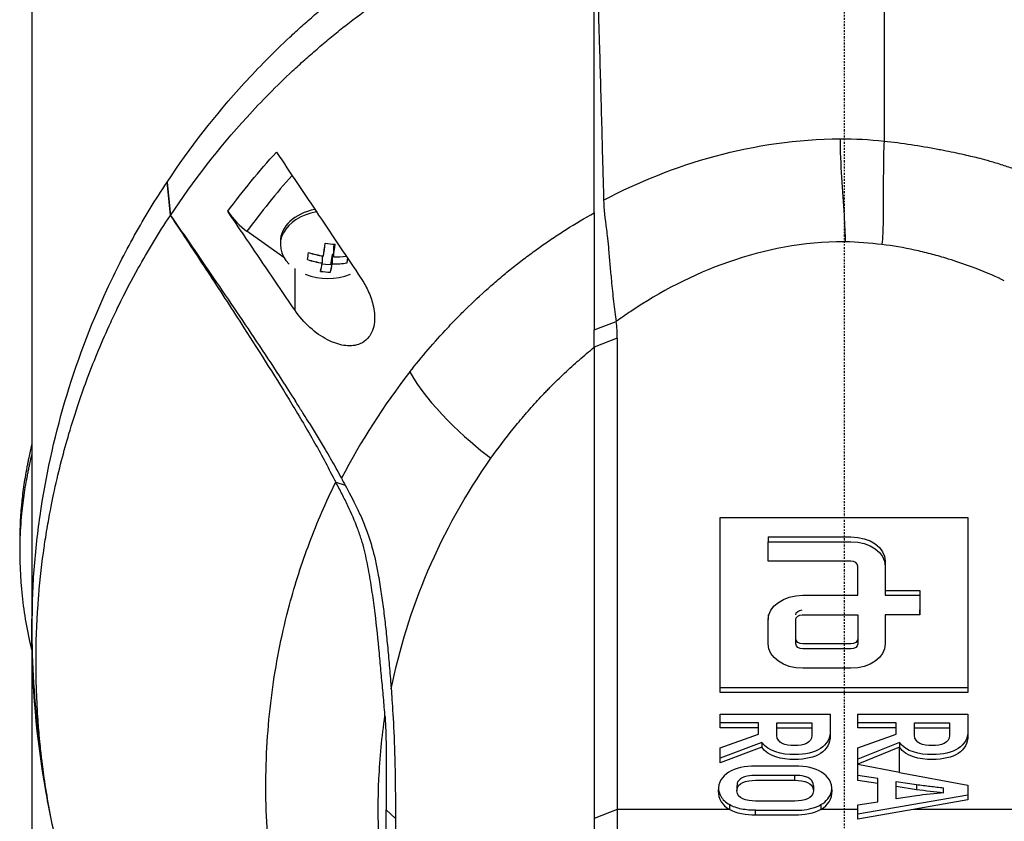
# Model space of a CAD drawing. Header units: millimetres. Extents: x 0 to 4378, y 0 to 2376.
# Tile 163 of 224: x 2193 to 2265, y 1256 to 1314. Entities that reach past the tile are written whole.
import ezdxf

# ---------------------------------------------------------------- set-up
doc = ezdxf.new("R2010")
doc.units = ezdxf.units.MM
doc.header["$LTSCALE"] = 0.2
doc.linetypes.add('CENTER2', pattern=[1.125, 0.75, -0.125, 0.125, -0.125])
doc.layers.add('02_Center Line', color=1, linetype='CENTER2')

# ---------------------------------------------------------------- blocks, each defined once
blk = doc.blocks.new('Blk$A01R1-4W24F')
for p, q in [((-59, 683.9), (-59, 535.5)), ((2.91, 657.573), (2.91, 645.293)), ((-49.173, 642.316), (-49.181, 642.303)), ((-48.936, 639.894), (-49.181, 642.303)), ((-49.173, 642.316), (-48.929, 639.896)), ((-48.936, 639.894), (-48.929, 639.896)), ((-44.767, 640.19), (-44.769, 640.194)), ((-40.687, 636.838), (-43.374, 638.738)), ((-40.95, 637.984), (-40.95, 637.772)), ((-37.06, 637.81), (-37.098, 637.573)), ((-37.098, 637.573), (-37.098, 636.887)), ((-37.904, 636.958), (-37.904, 636.438)), ((-37.902, 636.957), (-37.902, 636.436)), ((-37.184, 637.062), (-37.316, 636.301)), ((-37.182, 637.062), (-37.184, 637.062)), ((-37.184, 637.062), (-37.184, 636.376)), ((-37.181, 637.064), (-37.182, 637.062)), ((-37.098, 637.057), (-37.181, 637.064)), ((-37.181, 637.064), (-37.181, 636.377)), ((-37.096, 636.887), (-37.096, 636.885)), ((-39.904, 636.031), (-39.904, 633.028)), ((-37.671, 636.33), (-37.917, 636.351)), ((-37.316, 636.301), (-37.671, 636.33)), ((-18.145, 631.573), (-16.549, 632.187)), ((-16.474, 630.975), (-18.144, 630.32)), ((-18.144, 630.32), (-18.145, 596.109)), ((-36.925, 620.523), (-36.251, 620.315)), ((-37.737, 618.794), (-37.737, 618.794)), ((-9.001, 605.24), (-9.001, 617.968)), ((-9.001, 617.968), (8.999, 617.968)), ((8.999, 617.968), (8.999, 605.24)), ((-59.86, 615.439), (-59.86, 616.146)), ((-38.793, 616.23), (-38.793, 616.23)), ((-5.501, 616.553), (-5.501, 616.2)), ((-5.501, 614.786), (-5.501, 616.2)), ((2.999, 612.664), (5.499, 612.664)), ((2.999, 612.664), (2.999, 612.311)), ((2.999, 612.311), (5.499, 612.311)), ((5.499, 612.664), (5.499, 612.311)), ((5.499, 612.311), (5.499, 610.897)), ((-40.341, 611.393), (-40.341, 611.393)), ((-5.501, 610.897), (-5.501, 610.543)), ((5.499, 610.897), (2.999, 610.897)), ((5.499, 610.897), (5.499, 611.25)), ((2.999, 609.129), (2.999, 608.775)), ((-58.989, 608.278), (-58.989, 608.279)), ((-9.001, 605.24), (-9.001, 605.593)), ((8.999, 605.593), (-9.001, 605.593)), ((8.999, 605.24), (-9.001, 605.24)), ((-9.002, 602.687), (-9.002, 603.681)), ((-9.002, 603.681), (-1.001, 603.681)), ((-6.213, 603.041), (-9.002, 603.041)), ((-9.002, 602.687), (-9.002, 603.041)), ((-6.213, 602.687), (-6.213, 603.041)), ((-4.876, 602.687), (-4.876, 603.041)), ((-4.876, 603.041), (-2.339, 603.041)), ((-2.339, 603.041), (-2.339, 602.687)), ((0.999, 602.687), (0.999, 603.681)), ((0.999, 603.681), (8.999, 603.681)), ((3.787, 603.041), (0.999, 603.041)), ((0.999, 602.687), (0.999, 603.041)), ((3.787, 602.687), (3.787, 603.041)), ((5.125, 602.687), (5.125, 603.041)), ((5.125, 603.041), (7.662, 603.041)), ((7.662, 603.041), (7.662, 602.687)), ((-6.213, 602.687), (-9.002, 602.687)), ((-6.213, 602.235), (-6.213, 602.687)), ((-4.876, 602.687), (-2.339, 602.687)), ((-2.339, 602.491), (-2.339, 602.138)), ((3.787, 602.687), (0.999, 602.687)), ((3.787, 602.235), (3.787, 602.687)), ((5.125, 602.687), (7.662, 602.687)), ((7.662, 602.491), (7.662, 602.138)), ((-9.002, 601.225), (-6.213, 602.235)), ((-5.961, 601.627), (-9.002, 600.487)), ((-5.961, 601.627), (-5.961, 601.273)), ((0.999, 601.225), (3.787, 602.235)), ((4.039, 601.627), (0.999, 600.402)), ((4.039, 601.627), (4.039, 601.273)), ((-5.961, 601.273), (-9.002, 600.134)), ((-9.002, 600.134), (-9.002, 601.225)), ((4.039, 601.273), (0.999, 600.048)), ((0.999, 600.048), (0.999, 601.225)), ((0.999, 600.402), (0.999, 601.225)), ((4.039, 599.447), (4.039, 601.273)), ((-9.002, 600.134), (-9.002, 600.487)), ((0.999, 600.048), (0.999, 600.402)), ((0.999, 600.048), (0.999, 600.019)), ((0.999, 598.87), (0.999, 600.019)), ((0.999, 599.223), (0.999, 600.019)), ((4.039, 599.447), (0.999, 600.019)), ((4.039, 599.447), (8.999, 598.514)), ((-3.573, 598.878), (-3.573, 599.231)), ((2.45, 598.997), (0.999, 599.223)), ((0.999, 598.87), (0.999, 599.223)), ((2.45, 598.643), (0.999, 598.87)), ((2.45, 598.643), (2.45, 598.997)), ((3.787, 597.52), (3.787, 598.795)), ((3.787, 598.795), (5.273, 598.569)), ((-7.779, 598.472), (-7.779, 598.118)), ((-2.224, 598.472), (-2.224, 598.118)), ((2.45, 597.318), (2.45, 598.643)), ((3.787, 598.441), (5.273, 598.215)), ((5.273, 598.569), (5.273, 598.215)), ((7.239, 597.973), (7.239, 598.326)), ((8.999, 598.514), (8.999, 597.447)), ((8.999, 597.801), (0.999, 596.411)), ((0.999, 597.092), (2.45, 597.318)), ((5.273, 597.746), (3.787, 597.52)), ((8.999, 597.447), (5.014, 596.755)), ((-33.265, 596.735), (-32.586, 596.108)), ((-16.474, 596.755), (-18.145, 596.109)), ((-8.328, 596.755), (-16.474, 596.755)), ((-8.328, 597.109), (-8.328, 596.755)), ((-6.43, 596.34), (-6.43, 596.694)), ((-1.675, 597.109), (-1.675, 596.755)), ((0.999, 596.755), (-1.675, 596.755)), ((0.999, 596.057), (0.999, 597.092)), ((5.014, 596.755), (0.999, 596.057)), ((16.474, 596.755), (5.014, 596.755)), ((-18.145, 596.109), (-18.145, 561.895))]:
    blk.add_line(p, q)
for centre, radius, start, end in [((-37.5, 639.837), 4.52, 248.7059, 291.2941), ((0, 609.7), 59, 178.09595, 180), ((0, 609.7), 59, 180.17099, 188.15054), ((0, 609.7), 41.725, 185.74092, 185.74197), ((0, 609.7), 42.5, 189.98556, 189.98573), ((0, 609.7), 59, 188.71793, 188.71853)]:
    blk.add_arc(centre, radius, start, end)
for centre, major_axis, ratio, start_param, end_param in [((-18.614, 624.208), (26.811, 29.54), 0.712145, 1.58763, 1.718758), ((-37.5, 637.984), (-3.45, 0), 0.707107, 4.98944, 6.283185), ((-43.364, 640.863), (-1.866, 2.482), 0.493587, 1.472583, 2.147521), ((-37.5, 637.772), (-3.45, 0), 0.707107, 4.951536, 6.898126), ((-37.86, 639.866), (-0.366, -4.49), 0.080911, 0.869247, 1.116394), ((-37.86, 639.868), (-0.387, -4.488), 0.085687, 0.86965, 1.116797), ((-37.334, 640.855), (-4.225, 0.688), 0.702462, 1.599941, 1.769513), ((-37.324, 640.854), (-4.218, 0.728), 0.701896, 1.606602, 1.776173), ((-37.14, 639.807), (0.366, 4.49), 0.080911, 4.01084, 4.257986), ((-37.14, 639.805), (0.387, 4.488), 0.085687, 4.011243, 4.25839), ((-7.614, 554.664), (10.46, 83.133), 0.522722, 0.06324, 0.065023), ((-38.939, 639.961), (-0.368, -4.265), 0.085687, 0.704311, 0.873882), ((-37.544, 639.582), (4.439, -0.766), 0.701896, 4.50528, 4.752427), ((-38.94, 639.954), (-0.347, -4.266), 0.080911, 0.703907, 0.873479), ((-37.541, 639.582), (4.446, -0.724), 0.702462, 4.498619, 4.745766), ((-37.459, 640.091), (-4.446, 0.724), 0.702462, 1.357026, 1.604173), ((-37.456, 640.091), (-4.439, 0.766), 0.701896, 1.363687, 1.610834), ((-37.459, 640.091), (-4.446, 0.724), 0.702462, 1.765281, 1.977818), ((-37.456, 640.091), (-4.439, 0.766), 0.701896, 1.771942, 1.985104), ((-36.061, 639.712), (0.368, 4.265), 0.085687, 3.845903, 3.955517), ((-36.06, 639.719), (0.347, 4.266), 0.080911, 3.8455, 3.953106), ((-37.86, 639.868), (-0.387, -4.488), 0.085687, 0.461396, 0.708543), ((-37.86, 639.866), (-0.366, -4.49), 0.080911, 0.460993, 0.708139), ((-37.14, 639.805), (0.387, 4.488), 0.085687, 3.602989, 3.850135), ((-37.14, 639.807), (0.366, 4.49), 0.080911, 3.602585, 3.849732), ((-37.544, 639.582), (4.439, -0.766), 0.701896, 4.913534, 5.160681), ((-37.541, 639.582), (4.446, -0.724), 0.702462, 4.906873, 5.15402), ((-37.676, 638.819), (4.218, -0.728), 0.701896, 4.748195, 4.917766), ((-37.666, 638.818), (4.225, -0.688), 0.702462, 4.741534, 4.911105), ((-28.168, 630.836), (11.678, 0.779), 0.814253, 6.216087, 6.343525), ((31.24, 588.809), (69.804, -27.469), 0.801887, 2.907247, 3.059004)]:
    blk.add_ellipse(centre, major_axis=major_axis, ratio=ratio, start_param=start_param, end_param=end_param)
for points, knots in [([(-49.173, 642.316), (-47.53, 644.788), (-45.674, 647.191), (-43.579, 649.486), (-43.056, 650.06), (-42.517, 650.627), (-41.964, 651.186), (-41.41, 651.746), (-40.842, 652.298), (-40.258, 652.842), (-39.966, 653.114), (-39.671, 653.384), (-39.372, 653.652), (-39.072, 653.92), (-38.769, 654.186), (-38.462, 654.449), (-38.155, 654.713), (-37.844, 654.975), (-37.53, 655.234), (-37.216, 655.493), (-36.897, 655.75), (-36.575, 656.004), (-35.931, 656.513), (-35.272, 657.012), (-34.598, 657.501), (-33.923, 657.99), (-33.233, 658.468), (-32.528, 658.934), (-31.823, 659.401), (-31.102, 659.856), (-30.366, 660.298), (-29.63, 660.74), (-28.879, 661.169), (-28.112, 661.584), (-26.579, 662.415), (-24.985, 663.19), (-23.335, 663.9), (-21.685, 664.609), (-19.982, 665.258), (-18.229, 665.832)], [-1, -1, -1, -1, -0.75, -0.75, -0.75, -0.6875, -0.6875, -0.6875, -0.625, -0.625, -0.625, -0.59375, -0.59375, -0.59375, -0.5625, -0.5625, -0.5625, -0.53125, -0.53125, -0.53125, -0.5, -0.5, -0.5, -0.4375, -0.4375, -0.4375, -0.375, -0.375, -0.375, -0.3125, -0.3125, -0.3125, -0.25, -0.25, -0.25, -0.125, -0.125, -0.125, 0, 0, 0, 0]), ([(-48.929, 639.896), (-47.296, 642.357), (-45.449, 644.754), (-43.367, 647.039), (-42.846, 647.611), (-42.31, 648.175), (-41.76, 648.732), (-41.21, 649.289), (-40.644, 649.837), (-40.064, 650.38), (-39.774, 650.651), (-39.48, 650.92), (-39.182, 651.185), (-38.884, 651.451), (-38.583, 651.713), (-38.277, 651.976), (-37.972, 652.238), (-37.663, 652.5), (-37.35, 652.76), (-37.037, 653.019), (-36.721, 653.276), (-36.401, 653.529), (-35.76, 654.037), (-35.104, 654.532), (-34.433, 655.017), (-33.763, 655.502), (-33.077, 655.977), (-32.375, 656.442), (-31.673, 656.907), (-30.956, 657.361), (-30.224, 657.802), (-29.492, 658.244), (-28.744, 658.671), (-27.981, 659.084), (-26.456, 659.911), (-24.87, 660.686), (-23.227, 661.395), (-21.585, 662.104), (-19.89, 662.756), (-18.145, 663.335)], [0, 0, 0, 0, 0.25, 0.25, 0.25, 0.3125, 0.3125, 0.3125, 0.375, 0.375, 0.375, 0.40625, 0.40625, 0.40625, 0.4375, 0.4375, 0.4375, 0.46875, 0.46875, 0.46875, 0.5, 0.5, 0.5, 0.5625, 0.5625, 0.5625, 0.625, 0.625, 0.625, 0.6875, 0.6875, 0.6875, 0.75, 0.75, 0.75, 0.875, 0.875, 0.875, 1, 1, 1, 1]), ([(-18.144, 640.086), (-18.136, 641.014), (-18.143, 641.944), (-18.144, 642.875), (-18.144, 642.927), (-18.144, 642.98), (-18.144, 643.032), (-18.146, 643.93), (-18.145, 644.829), (-18.145, 645.729), (-18.145, 645.824), (-18.145, 645.918), (-18.145, 646.013), (-18.145, 646.887), (-18.145, 647.763), (-18.145, 648.639), (-18.145, 648.765), (-18.145, 648.89), (-18.145, 649.016), (-18.145, 649.876), (-18.146, 650.736), (-18.146, 651.597), (-18.146, 651.743), (-18.146, 651.889), (-18.146, 652.036), (-18.146, 652.888), (-18.146, 653.742), (-18.146, 654.595), (-18.146, 654.632), (-18.146, 654.668), (-18.146, 654.704), (-18.147, 655.677), (-18.147, 656.651), (-18.147, 657.625), (-18.148, 659.53), (-18.148, 661.436), (-18.145, 663.335)], [0, 0, 0, 0, 0.1206948, 0.1206948, 0.1206948, 0.1274688, 0.1274688, 0.1274688, 0.2438816, 0.2438816, 0.2438816, 0.256112, 0.256112, 0.256112, 0.3692231, 0.3692231, 0.3692231, 0.3854414, 0.3854414, 0.3854414, 0.4964218, 0.4964218, 0.4964218, 0.5152549, 0.5152549, 0.5152549, 0.6251524, 0.6251524, 0.6251524, 0.6298026, 0.6298026, 0.6298026, 0.7550606, 0.7550606, 0.7550606, 1, 1, 1, 1]), ([(-18.131, 663.349), (-18.065, 661.393), (-18.003, 659.524), (-17.945, 657.742), (-17.905, 656.53), (-17.868, 655.349), (-17.832, 654.198), (-17.811, 653.502), (-17.79, 652.818), (-17.77, 652.145), (-17.713, 650.213), (-17.661, 648.353), (-17.614, 646.563), (-17.589, 645.648), (-17.566, 644.72), (-17.541, 643.779), (-17.529, 643.323), (-17.515, 642.86), (-17.5, 642.389), (-17.486, 641.934), (-17.473, 641.565), (-17.466, 641.282), (-17.464, 641.177), (-17.462, 641.083), (-17.462, 641.001)], [0, 0, 0, 0, 0.25, 0.25, 0.25, 0.4058701, 0.4058701, 0.4058701, 0.5, 0.5, 0.5, 0.75, 0.75, 0.75, 0.875, 0.875, 0.875, 0.9375, 0.9375, 0.9375, 0.9829974, 0.9829974, 0.9829974, 0.9999998, 0.9999998, 0.9999998, 0.9999998]), ([(2.91, 645.293), (2.876, 644.585), (2.865, 643.892), (2.859, 643.222), (2.854, 642.553), (2.855, 641.907), (2.855, 641.283), (2.854, 640.646), (2.852, 640.032), (2.839, 639.444), (2.826, 638.856), (2.804, 638.293), (2.753, 637.778)], [0, 0, 0, 0, 0.247386, 0.247386, 0.247386, 0.494772, 0.494772, 0.494772, 0.747386, 0.747386, 0.747386, 1, 1, 1, 1]), ([(2.91, 645.293), (3.568, 645.227), (4.221, 645.139), (4.87, 645.039), (5.52, 644.938), (6.166, 644.827), (6.808, 644.707), (6.947, 644.681), (7.085, 644.654), (7.223, 644.628), (7.726, 644.53), (8.226, 644.426), (8.723, 644.313), (8.927, 644.267), (9.132, 644.22), (9.335, 644.17), (9.617, 644.102), (10.042, 643.998), (10.6, 643.839), (10.875, 643.761), (11.181, 643.67), (11.516, 643.561), (11.795, 643.47), (12.094, 643.368), (12.412, 643.252), (12.852, 643.093), (13.328, 642.909), (13.839, 642.7)], [0, 0, 0, 0, 0.1719472, 0.1719472, 0.1719472, 0.3438944, 0.3438944, 0.3438944, 0.3809524, 0.3809524, 0.3809524, 0.5158418, 0.5158418, 0.5158418, 0.5714286, 0.5714286, 0.5714286, 0.7453821, 0.7453821, 0.7453821, 0.830817, 0.830817, 0.830817, 0.9018777, 0.9018777, 0.9018777, 1, 1, 1, 1]), ([(-41.232, 644.492), (-40.212, 642.969), (-39.187, 641.439), (-37.127, 638.368), (-36.107, 636.849), (-35.096, 635.344)], [0.000001, 0.000001, 0.000001, 0.000001, 0.550472, 0.550472, 1.110624, 1.110624, 1.110624, 1.110624]), ([(-58.489, 601.977), (-58.827, 604.544), (-58.998, 607.121), (-58.999, 609.698), (-59, 611.098), (-58.951, 612.498), (-58.852, 613.897), (-58.753, 615.295), (-58.604, 616.691), (-58.404, 618.084), (-58.005, 620.87), (-57.403, 623.641), (-56.595, 626.382), (-55.786, 629.123), (-54.776, 631.835), (-53.546, 634.497), (-52.931, 635.827), (-52.261, 637.145), (-51.534, 638.448), (-50.807, 639.75), (-50.023, 641.036), (-49.181, 642.303)], [-0.615061, -0.615061, -0.615061, -0.615061, -0.5, -0.5, -0.5, -0.4375, -0.4375, -0.4375, -0.375, -0.375, -0.375, -0.25, -0.25, -0.25, -0.125, -0.125, -0.125, -0.0625, -0.0625, -0.0625, 0, 0, 0, 0]), ([(-17.462, 641.001), (-17.464, 640.373), (-17.36, 639.641), (-17.231, 638.663), (-17.206, 638.457), (-17.152, 637.953), (-17.127, 637.664), (-17.07, 637.008), (-17.037, 636.633), (-16.97, 635.896), (-16.935, 635.533), (-16.85, 634.65), (-16.799, 634.132), (-16.689, 633.134), (-16.63, 632.633), (-16.549, 632.187)], [0.0000092, 0.0000092, 0.0000092, 0.0000092, 0.1933782, 0.1933782, 0.2484733, 0.2484733, 0.3246083, 0.3246083, 0.4245615, 0.4245615, 0.5239257, 0.5239257, 0.6722492, 0.6722492, 0.8231555, 0.8231555, 0.8231555, 0.8231555]), ([(-48.924, 574.939), (-49.7, 576.11), (-50.489, 577.39), (-51.266, 578.783), (-51.892, 579.906), (-52.574, 581.214), (-53.269, 582.717), (-53.351, 582.895), (-53.529, 583.278), (-53.786, 583.87), (-53.893, 584.115), (-54.014, 584.395), (-54.146, 584.712), (-54.49, 585.536), (-54.749, 586.208), (-54.942, 586.724), (-55.339, 587.783), (-55.814, 589.137), (-56.302, 590.794), (-56.537, 591.591), (-56.752, 592.387), (-56.95, 593.179), (-57.094, 593.758), (-57.229, 594.336), (-57.354, 594.912), (-57.654, 596.291), (-57.902, 597.676), (-58.101, 599.065), (-58.173, 599.566), (-58.251, 600.162), (-58.329, 600.851), (-58.421, 601.668), (-58.474, 602.284), (-58.507, 602.697), (-58.528, 602.958), (-58.541, 603.139), (-58.549, 603.238), (-58.599, 603.935), (-58.636, 604.632), (-58.661, 605.33), (-58.695, 606.266), (-58.699, 606.964), (-58.699, 607.422), (-58.699, 607.444), (-58.699, 607.466), (-58.699, 607.488), (-58.698, 608.859), (-58.65, 610.221), (-58.553, 611.604), (-58.537, 611.831), (-58.519, 612.055), (-58.501, 612.276), (-58.395, 613.565), (-58.256, 614.738), (-58.108, 615.773), (-58.068, 616.047), (-58, 616.514), (-57.89, 617.17), (-57.855, 617.377), (-57.816, 617.603), (-57.772, 617.848), (-57.616, 618.712), (-57.473, 619.401), (-57.36, 619.916), (-57.029, 621.44), (-56.667, 622.808), (-56.308, 624.027), (-56.09, 624.764), (-55.843, 625.552), (-55.558, 626.392), (-55.372, 626.94), (-55.17, 627.508), (-54.949, 628.098), (-54.696, 628.774), (-54.431, 629.446), (-54.153, 630.114), (-53.874, 630.783), (-53.582, 631.449), (-53.276, 632.113), (-53.091, 632.514), (-52.909, 632.899), (-52.729, 633.265), (-52.205, 634.341), (-51.712, 635.268), (-51.275, 636.051), (-50.584, 637.291), (-49.809, 638.574), (-48.936, 639.894)], [-1, -1, -1, -1, -0.9375, -0.9375, -0.9375, -0.875, -0.875, -0.875, -0.8528979, -0.8528979, -0.8528979, -0.84375, -0.84375, -0.84375, -0.8125, -0.8125, -0.8125, -0.75, -0.75, -0.75, -0.7138981, -0.7138981, -0.7138981, -0.6875, -0.6875, -0.6875, -0.625, -0.625, -0.625, -0.5982143, -0.5982143, -0.5982143, -0.5763525, -0.5763525, -0.5763525, -0.5625, -0.5625, -0.5625, -0.53125, -0.53125, -0.53125, -0.5, -0.5, -0.5, -0.4990096, -0.4990096, -0.4990096, -0.4375, -0.4375, -0.4375, -0.4283694, -0.4283694, -0.4283694, -0.375, -0.375, -0.375, -0.3512462, -0.3512462, -0.3512462, -0.34375, -0.34375, -0.34375, -0.3125, -0.3125, -0.3125, -0.25, -0.25, -0.25, -0.2121786, -0.2121786, -0.2121786, -0.1875, -0.1875, -0.1875, -0.15625, -0.15625, -0.15625, -0.125, -0.125, -0.125, -0.1091039, -0.1091039, -0.1091039, -0.0625, -0.0625, -0.0625, 0, 0, 0, 0]), ([(-48.936, 639.894), (-48.8, 639.69), (-48.665, 639.486), (-47.701, 638.031), (-46.872, 636.774), (-45.234, 634.272), (-44.408, 633), (-42.455, 629.958), (-41.174, 627.937), (-39.55, 625.269), (-38.992, 624.329), (-38.194, 622.911), (-37.933, 622.436), (-37.414, 621.457), (-37.182, 621.001), (-36.925, 620.523)], [-2.140307, -2.140307, -2.140307, -2.140307, -2.071245, -2.071245, -1.648117, -1.648117, -1.228346, -1.228346, -0.636843, -0.636843, -0.321811, -0.321811, -0.164589, -0.164589, 0, 0, 0, 0]), ([(-48.929, 639.896), (-47.88, 638.38), (-46.835, 636.861), (-45.795, 635.338), (-44.679, 633.703), (-43.568, 632.063), (-42.471, 630.415), (-41.923, 629.59), (-41.378, 628.764), (-40.838, 627.934), (-40.51, 627.429), (-40.183, 626.924), (-39.86, 626.416)], [-1, -1, -1, -1, -0.7573218, -0.7573218, -0.7573218, -0.4967513, -0.4967513, -0.4967513, -0.3664661, -0.3664661, -0.3664661, -0.2872955, -0.2872955, -0.2872955, -0.2872955]), ([(-39.904, 633.028), (-40.723, 634.231), (-41.525, 635.41), (-43.146, 637.799), (-43.96, 638.999), (-44.767, 640.19)], [0.000001, 0.000001, 0.000001, 0.000001, 0.4368792, 0.4368792, 0.8702118, 0.8702118, 0.8702118, 0.8702118]), ([(-31.541, 628.525), (-30.682, 629.622), (-29.767, 630.696), (-28.785, 631.74), (-28.54, 632.001), (-28.29, 632.261), (-28.038, 632.518), (-27.786, 632.776), (-27.53, 633.032), (-27.269, 633.285), (-26.747, 633.792), (-26.201, 634.286), (-25.646, 634.775), (-25.368, 635.019), (-25.088, 635.262), (-24.805, 635.503), (-24.663, 635.624), (-24.52, 635.744), (-24.375, 635.862), (-24.23, 635.981), (-24.083, 636.098), (-23.934, 636.214), (-23.636, 636.446), (-23.336, 636.677), (-23.032, 636.905), (-22.728, 637.133), (-22.421, 637.359), (-22.109, 637.582), (-21.797, 637.805), (-21.479, 638.022), (-21.157, 638.238), (-20.835, 638.454), (-20.51, 638.667), (-20.179, 638.876), (-19.519, 639.293), (-18.841, 639.698), (-18.144, 640.086)], [-1, -1, -1, -1, -0.75, -0.75, -0.75, -0.6875, -0.6875, -0.6875, -0.625, -0.625, -0.625, -0.5, -0.5, -0.5, -0.4375, -0.4375, -0.4375, -0.40625, -0.40625, -0.40625, -0.375, -0.375, -0.375, -0.3125, -0.3125, -0.3125, -0.25, -0.25, -0.25, -0.1875, -0.1875, -0.1875, -0.125, -0.125, -0.125, 0, 0, 0, 0]), ([(-18.144, 640.086), (-18.15, 639.52), (-18.145, 637.961), (-18.144, 634.851), (-18.144, 634.163), (-18.144, 632.84), (-18.145, 632.191), (-18.145, 631.573)], [0.0000064, 0.0000064, 0.0000064, 0.0000064, 0.1740467, 0.1740467, 0.2246228, 0.2246228, 0.2745832, 0.2745832, 0.2745832, 0.2745832]), ([(0, 637.977), (-5.909, 637.984), (-11.29, 635.741), (-15.851, 632.682), (-16.203, 632.437), (-16.549, 632.187)], [-0.999449, -0.999449, -0.999449, -0.999449, -0.875, -0.875, -0.8643709, -0.8643709, -0.8643709, -0.8643709]), ([(6.291, 637.099), (5.904, 637.199), (5.513, 637.292), (5.119, 637.378), (4.343, 637.546), (3.553, 637.685), (2.753, 637.778)], [-1, -1, -1, -1, -0.662973, -0.662973, -0.662973, 0, 0, 0, 0]), ([(11.645, 635.148), (11.111, 635.412), (10.43, 635.71), (9.595, 636.029), (9.419, 636.096), (9.236, 636.164), (9.047, 636.233), (8.475, 636.44), (7.926, 636.623), (7.403, 636.783), (7.018, 636.9), (6.647, 637.005), (6.291, 637.099)], [-1, -1, -1, -1, -0.586918, -0.586918, -0.586918, -0.5, -0.5, -0.5, -0.211781, -0.211781, -0.211781, 0, 0, 0, 0]), ([(-35.096, 635.344), (-34.905, 635.061), (-34.735, 634.762), (-34.434, 634.118), (-34.308, 633.77), (-34.117, 632.987), (-34.074, 632.55), (-34.138, 631.932), (-34.183, 631.732), (-34.304, 631.406), (-34.369, 631.276), (-34.531, 631.034), (-34.627, 630.925), (-34.895, 630.693), (-35.078, 630.591), (-35.603, 630.414), (-35.965, 630.398), (-36.729, 630.516), (-37.13, 630.658), (-37.965, 631.087), (-38.4, 631.395), (-39.208, 632.127), (-39.585, 632.558), (-39.904, 633.028)], [-1.233507, -1.233507, -1.233507, -1.233507, -1.130725, -1.130725, -1.019151, -1.019151, -0.880702, -0.880702, -0.809203, -0.809203, -0.755026, -0.755026, -0.69834, -0.69834, -0.615166, -0.615166, -0.479801, -0.479801, -0.336168, -0.336168, -0.170407, -0.170407, -0.000001, -0.000001, -0.000001, -0.000001]), ([(-18.144, 630.32), (-18.145, 630.522), (-18.145, 630.728), (-18.145, 631.145), (-18.145, 631.358), (-18.145, 631.573)], [0.0000006, 0.0000006, 0.0000006, 0.0000006, 0.0865317, 0.0865317, 0.1730601, 0.1730601, 0.1730601, 0.1730601]), ([(-16.474, 630.975), (-16.474, 625.272), (-16.474, 619.569), (-16.474, 608.162), (-16.474, 602.459), (-16.474, 596.755)], [0, 0, 0, 0, 2.419796, 2.419796, 4.839591, 4.839591, 4.839591, 4.839591]), ([(-25.65, 622.255), (-25.139, 622.976), (-24.603, 623.688), (-24.039, 624.39), (-23.897, 624.565), (-23.755, 624.739), (-23.61, 624.913), (-23.465, 625.087), (-23.319, 625.26), (-23.171, 625.433), (-22.874, 625.777), (-22.57, 626.119), (-22.259, 626.457), (-22.103, 626.626), (-21.946, 626.794), (-21.786, 626.961), (-21.707, 627.045), (-21.626, 627.128), (-21.546, 627.211), (-21.465, 627.294), (-21.384, 627.377), (-21.302, 627.46), (-21.139, 627.625), (-20.973, 627.79), (-20.806, 627.953), (-20.639, 628.116), (-20.47, 628.279), (-20.298, 628.44), (-20.127, 628.601), (-19.954, 628.761), (-19.779, 628.921), (-19.603, 629.08), (-19.426, 629.238), (-19.246, 629.394), (-18.887, 629.708), (-18.52, 630.017), (-18.144, 630.32)], [0, 0, 0, 0, 0.2499937, 0.2499937, 0.2499937, 0.3124922, 0.3124922, 0.3124922, 0.3749907, 0.3749907, 0.3749907, 0.4999877, 0.4999877, 0.4999877, 0.5624862, 0.5624862, 0.5624862, 0.5937355, 0.5937355, 0.5937355, 0.6249847, 0.6249847, 0.6249847, 0.6874832, 0.6874832, 0.6874832, 0.7499818, 0.7499818, 0.7499818, 0.8124803, 0.8124803, 0.8124803, 0.8749788, 0.8749788, 0.8749788, 1, 1, 1, 1]), ([(-38.859, 624.823), (-38.984, 625.027), (-39.11, 625.229), (-39.237, 625.432), (-39.25, 625.452), (-39.263, 625.472), (-39.275, 625.493), (-39.324, 625.57), (-39.372, 625.647), (-39.421, 625.724), (-39.567, 625.955), (-39.713, 626.186), (-39.86, 626.416)], [0.00589664, 0.00589664, 0.00589664, 0.00589664, 0.006613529, 0.006613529, 0.006613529, 0.006685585, 0.006685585, 0.006685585, 0.006959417, 0.006959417, 0.006959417, 0.00777951, 0.00777951, 0.00777951, 0.00777951]), ([(-38.859, 624.823), (-38.463, 624.185), (-38.074, 623.543), (-37.694, 622.897), (-37.443, 622.471), (-37.195, 622.043), (-36.952, 621.613), (-36.831, 621.399), (-36.712, 621.183), (-36.596, 620.966), (-36.566, 620.911), (-36.538, 620.857), (-36.509, 620.802)], [-0.2047521, -0.2047521, -0.2047521, -0.2047521, -0.1058955, -0.1058955, -0.1058955, -0.0407529, -0.0407529, -0.0407529, -0.0081816, -0.0081816, -0.0081816, 0, 0, 0, 0]), ([(-59.86, 616.146), (-59.86, 616.519), (-59.853, 616.893), (-59.821, 617.719), (-59.793, 618.173), (-59.746, 618.728), (-59.737, 618.831), (-59.709, 619.122), (-59.689, 619.311), (-59.614, 619.956), (-59.549, 620.416), (-59.434, 621.12), (-59.389, 621.369), (-59.326, 621.701), (-59.309, 621.787), (-59.283, 621.919), (-59.274, 621.963), (-59.245, 622.105), (-59.224, 622.206), (-59.17, 622.457), (-59.136, 622.614), (-59.068, 622.925), (-59.034, 623.075), (-59, 623.224)], [-4.8416066, -4.8416066, -4.8416066, -4.8416066, -4.7988656, -4.7988656, -4.7469126, -4.7469126, -4.7350389, -4.7350389, -4.7132784, -4.7132784, -4.660559, -4.660559, -4.6314054, -4.6314054, -4.6209621, -4.6209621, -4.6158095, -4.6158095, -4.6038241, -4.6038241, -4.5857751, -4.5857751, -4.569121, -4.569121, -4.569121, -4.569121]), ([(-59.006, 608.352), (-59.309, 609.681), (-59.551, 611.01), (-59.833, 613.594), (-59.886, 614.921), (-59.831, 616.906), (-59.79, 617.563), (-59.703, 618.477), (-59.675, 618.735), (-59.581, 619.5), (-59.505, 620.005), (-59.387, 620.67), (-59.358, 620.826), (-59.307, 621.094), (-59.285, 621.202), (-59.241, 621.415), (-59.219, 621.519), (-59.175, 621.728), (-59.152, 621.836), (-59.087, 622.133), (-59.044, 622.325), (-59, 622.517)], [0.3143687, 0.3143687, 0.3143687, 0.3143687, 0.3447473, 0.3447473, 0.3768428, 0.3768428, 0.3928613, 0.3928613, 0.3992061, 0.3992061, 0.4115742, 0.4115742, 0.4153435, 0.4153435, 0.4181398, 0.4181398, 0.4207138, 0.4207138, 0.4231441, 0.4231441, 0.4275872, 0.4275872, 0.4275872, 0.4275872]), ([(-32.897, 605.507), (-32.304, 608.409), (-31.423, 611.282), (-30.223, 614.088), (-29.024, 616.894), (-27.507, 619.633), (-25.65, 622.255)], [0, 0, 0, 0, 0.5000001, 0.5000001, 0.5000001, 1, 1, 1, 1]), ([(-36.916, 576.394), (-37.945, 578.477), (-38.81, 580.601), (-39.518, 582.75), (-40.226, 584.899), (-40.777, 587.074), (-41.178, 589.263), (-41.579, 591.452), (-41.831, 593.653), (-41.94, 595.86), (-41.994, 596.964), (-42.014, 598.06), (-41.997, 599.169), (-41.981, 600.277), (-41.929, 601.396), (-41.845, 602.477), (-41.762, 603.557), (-41.647, 604.599), (-41.499, 605.645), (-41.217, 607.638), (-40.812, 609.646), (-40.28, 611.624), (-39.874, 613.132), (-39.393, 614.632), (-38.835, 616.117), (-38.277, 617.602), (-37.641, 619.072), (-36.925, 620.523)], [0, 0, 0, 0, 0.1448174, 0.1448174, 0.1448174, 0.2896349, 0.2896349, 0.2896349, 0.4344523, 0.4344523, 0.4344523, 0.506861, 0.506861, 0.506861, 0.5792697, 0.5792697, 0.5792697, 0.6516784, 0.6516784, 0.6516784, 0.7896349, 0.7896349, 0.7896349, 0.8948175, 0.8948175, 0.8948175, 1, 1, 1, 1]), ([(-33.349, 603.561), (-33.356, 603.647), (-33.362, 603.733), (-33.369, 603.819), (-33.405, 604.291), (-33.444, 604.763), (-33.488, 605.237), (-33.509, 605.474), (-33.531, 605.711), (-33.555, 605.949), (-33.579, 606.186), (-33.6, 606.425), (-33.622, 606.663), (-33.666, 607.14), (-33.709, 607.619), (-33.755, 608.1), (-33.845, 609.062), (-33.942, 610.033), (-34.064, 611.017), (-34.125, 611.509), (-34.192, 612.005), (-34.267, 612.505), (-34.343, 613.005), (-34.425, 613.509), (-34.517, 614.019), (-34.609, 614.529), (-34.711, 615.044), (-34.84, 615.567), (-34.905, 615.829), (-34.977, 616.092), (-35.059, 616.358), (-35.141, 616.623), (-35.233, 616.891), (-35.335, 617.16), (-35.538, 617.7), (-35.778, 618.248), (-36.046, 618.808), (-36.18, 619.087), (-36.321, 619.37), (-36.468, 619.656), (-36.541, 619.799), (-36.616, 619.943), (-36.692, 620.088), (-36.768, 620.232), (-36.845, 620.378), (-36.925, 620.523)], [-1, -1, -1, -1, -0.983668, -0.983668, -0.983668, -0.894243, -0.894243, -0.894243, -0.849531, -0.849531, -0.849531, -0.804819, -0.804819, -0.804819, -0.715395, -0.715395, -0.715395, -0.536546, -0.536546, -0.536546, -0.447122, -0.447122, -0.447122, -0.357697, -0.357697, -0.357697, -0.268273, -0.268273, -0.268273, -0.223561, -0.223561, -0.223561, -0.178849, -0.178849, -0.178849, -0.089424, -0.089424, -0.089424, -0.044712, -0.044712, -0.044712, -0.022356, -0.022356, -0.022356, 0, 0, 0, 0]), ([(-36.509, 620.802), (-36.481, 620.748), (-36.452, 620.693), (-36.424, 620.639), (-36.367, 620.531), (-36.309, 620.423), (-36.251, 620.315)], [-1, -1, -1, -1, -0.667725, -0.667725, -0.667725, 0, 0, 0, 0]), ([(-36.251, 620.315), (-35.992, 619.834), (-35.68, 619.271), (-35.294, 618.467), (-35.228, 618.326), (-35.094, 618.028), (-35.026, 617.871), (-34.89, 617.546), (-34.822, 617.377), (-34.694, 617.04), (-34.633, 616.872), (-34.365, 616.101), (-34.203, 615.519), (-33.991, 614.591), (-33.924, 614.255), (-33.785, 613.492), (-33.711, 613.035), (-33.579, 612.165), (-33.52, 611.744), (-33.407, 610.875), (-33.355, 610.441), (-33.258, 609.56), (-33.212, 609.11), (-33.146, 608.427), (-33.124, 608.189), (-33.081, 607.707), (-33.06, 607.461), (-32.993, 606.676), (-32.95, 606.152), (-32.908, 605.634), (-32.902, 605.562), (-32.897, 605.507)], [0, 0, 0, 0, 0.166642, 0.166642, 0.202724, 0.202724, 0.243109, 0.243109, 0.287119, 0.287119, 0.331501, 0.331501, 0.492861, 0.492861, 0.584529, 0.584529, 0.704765, 0.704765, 0.820318, 0.820318, 0.936351, 0.936351, 1.057692, 1.057692, 1.122476, 1.122476, 1.189603, 1.189603, 1.342252, 1.342252, 1.371829, 1.371829, 1.371829, 1.371829]), ([(-5.501, 616.553), (-3.501, 616.553), (-1.501, 616.553), (0.499, 616.553), (1.88, 616.553), (2.999, 615.762), (2.999, 614.786), (2.999, 614.079), (2.999, 613.371), (2.999, 612.664)], [-1, -1, -1, -1, -0.550361, -0.550361, -0.550361, -0.224809, -0.224809, -0.224809, 0, 0, 0, 0]), ([(-5.501, 616.2), (-3.501, 616.2), (-1.501, 616.2), (0.499, 616.2), (1.88, 616.2), (2.999, 615.408), (2.999, 614.432), (2.999, 613.725), (2.999, 613.018), (2.999, 612.311)], [0, 0, 0, 0, 0.449639, 0.449639, 0.449639, 0.775191, 0.775191, 0.775191, 1, 1, 1, 1]), ([(0.999, 612.311), (0.999, 613.018), (0.999, 613.725), (0.999, 614.432), (0.999, 614.627), (0.775, 614.786), (0.499, 614.786), (-1.501, 614.786), (-3.501, 614.786), (-5.501, 614.786)], [0, 0, 0, 0, 0.303977, 0.303977, 0.303977, 0.392019, 0.392019, 0.392019, 1, 1, 1, 1]), ([(2.999, 610.897), (2.999, 610.661), (2.999, 610.425), (2.999, 609.718), (2.999, 609.247), (2.999, 608.775), (2.999, 607.799), (1.88, 607.008), (0.499, 607.008), (-0.668, 607.008), (-1.835, 607.008), (-3.001, 607.008), (-4.382, 607.008), (-5.501, 607.799), (-5.501, 608.775), (-5.501, 609.365), (-5.501, 609.954), (-5.501, 610.543), (-5.501, 611.519), (-4.382, 612.311), (-3.001, 612.311), (-1.668, 612.311), (-0.335, 612.311), (0.999, 612.311)], [0, 0, 0, 0, 0.038412, 0.038412, 0.115241, 0.115241, 0.115241, 0.282114, 0.282114, 0.282114, 0.416564, 0.416564, 0.416564, 0.583435, 0.583435, 0.583435, 0.679472, 0.679472, 0.679472, 0.846346, 0.846346, 0.846346, 1, 1, 1, 1]), ([(0.999, 610.897), (0.999, 610.661), (0.999, 610.425), (0.999, 610.189), (0.999, 609.718), (0.999, 609.247), (0.999, 608.775), (0.999, 608.58), (0.775, 608.422), (0.499, 608.422), (-0.668, 608.422), (-1.835, 608.422), (-3.001, 608.422), (-3.277, 608.422), (-3.501, 608.58), (-3.501, 608.775), (-3.501, 609.365), (-3.501, 609.954), (-3.501, 610.543), (-3.501, 610.731), (-3.292, 610.885), (-3.028, 610.895)], [-1, -1, -1, -1, -0.913571, -0.913571, -0.913571, -0.740702, -0.740702, -0.740702, -0.665612, -0.665612, -0.665612, -0.363091, -0.363091, -0.363091, -0.288004, -0.288004, -0.288004, -0.071917, -0.071917, -0.071917, 0, 0, 0, 0]), ([(0.999, 610.897), (0.999, 610.779), (0.999, 610.661), (0.999, 610.543), (0.999, 610.072), (0.999, 609.6), (0.999, 609.129), (0.999, 608.933), (0.775, 608.775), (0.499, 608.775), (-0.668, 608.775), (-1.835, 608.775), (-3.001, 608.775), (-3.277, 608.775), (-3.501, 608.934), (-3.501, 609.129), (-3.501, 609.6), (-3.501, 610.072), (-3.501, 610.543)], [0.043214, 0.043214, 0.043214, 0.043214, 0.0864295, 0.0864295, 0.0864295, 0.2592981, 0.2592981, 0.2592981, 0.3343884, 0.3343884, 0.3343884, 0.6369091, 0.6369091, 0.6369091, 0.7119959, 0.7119959, 0.7119959, 0.8848698, 0.8848698, 0.8848698, 0.8848698]), ([(-57.62, 596.208), (-57.752, 596.841), (-57.874, 597.474), (-57.986, 598.108), (-58.663, 601.935), (-59, 605.808), (-59, 609.7)], [0.9284857, 0.9284857, 0.9284857, 0.9284857, 0.93864943, 0.93864943, 0.93864943, 1, 1, 1, 1]), ([(-32.897, 605.507), (-32.828, 604.642), (-32.718, 603.046), (-32.602, 599.243), (-32.585, 597.675), (-32.586, 596.108)], [-1.613582, -1.613582, -1.613582, -1.613582, -0.664785, -0.664785, 0, 0, 0, 0]), ([(-33.397, 590.241), (-33.799, 593.145), (-33.921, 596.068), (-33.786, 598.976), (-33.715, 600.505), (-33.571, 602.035), (-33.349, 603.56)], [0, 0, 0, 0, 0.6554797, 0.6554797, 0.6554797, 0.9999911, 0.9999911, 0.9999911, 0.9999911]), ([(-33.349, 603.561), (-33.339, 603.419), (-33.33, 603.277), (-33.316, 603.015), (-33.308, 602.866), (-33.29, 602.42), (-33.282, 602.11), (-33.263, 601.287), (-33.258, 600.718), (-33.252, 598.956), (-33.263, 597.82), (-33.265, 596.735)], [-0.8953646, -0.8953646, -0.8953646, -0.8953646, -0.8317746, -0.8317746, -0.7780659, -0.7780659, -0.6796619, -0.6796619, -0.4602492, -0.4602492, 0, 0, 0, 0]), ([(-1.001, 603.681), (-1.001, 603.282), (-1.001, 602.883), (-1.001, 602.483), (-1.001, 601.328), (-2.023, 600.738), (-3.584, 600.738), (-4.541, 600.738), (-5.507, 600.956), (-5.961, 601.627)], [0.0513777, 0.0513777, 0.0513777, 0.0513777, 0.2254885, 0.2254885, 0.2254885, 0.6893904, 0.6893904, 0.6893904, 1, 1, 1, 1]), ([(-1.001, 603.681), (-1.001, 603.164), (-1.001, 602.647), (-1.001, 602.13), (-1.001, 600.974), (-2.023, 600.384), (-3.584, 600.384), (-4.541, 600.384), (-5.507, 600.602), (-5.961, 601.273)], [-1, -1, -1, -1, -0.774512, -0.774512, -0.774512, -0.31061, -0.31061, -0.31061, 0, 0, 0, 0]), ([(8.999, 603.681), (8.999, 603.164), (8.999, 602.647), (8.999, 602.13), (8.999, 600.974), (7.978, 600.384), (6.416, 600.384), (5.46, 600.384), (4.494, 600.602), (4.039, 601.273)], [-1, -1, -1, -1, -0.77451, -0.77451, -0.77451, -0.310605, -0.310605, -0.310605, 0, 0, 0, 0]), ([(8.999, 603.681), (8.999, 603.282), (8.999, 602.882), (8.999, 602.483), (8.999, 601.328), (7.978, 600.738), (6.416, 600.738), (5.46, 600.738), (4.494, 600.955), (4.039, 601.627)], [0.0513781, 0.0513781, 0.0513781, 0.0513781, 0.2254898, 0.2254898, 0.2254898, 0.6893947, 0.6893947, 0.6893947, 1, 1, 1, 1]), ([(-2.339, 602.687), (-2.339, 602.504), (-2.339, 602.321), (-2.339, 602.138), (-2.339, 601.573), (-2.936, 601.402), (-3.596, 601.402), (-4.251, 601.402), (-4.876, 601.567), (-4.876, 602.138), (-4.876, 602.321), (-4.876, 602.504), (-4.876, 602.687)], [0, 0, 0, 0, 0.134339, 0.134339, 0.134339, 0.49771, 0.49771, 0.49771, 0.865661, 0.865661, 0.865661, 1, 1, 1, 1]), ([(7.662, 602.687), (7.662, 602.504), (7.662, 602.321), (7.662, 602.138), (7.662, 601.573), (7.065, 601.402), (6.405, 601.402), (5.749, 601.402), (5.125, 601.567), (5.125, 602.138), (5.125, 602.321), (5.125, 602.504), (5.125, 602.687)], [0, 0, 0, 0, 0.134339, 0.134339, 0.134339, 0.497734, 0.497734, 0.497734, 0.865661, 0.865661, 0.865661, 1, 1, 1, 1]), ([(-3.573, 599.904), (-4.525, 599.904), (-5.478, 599.904), (-6.43, 599.904), (-8.007, 599.904), (-9.139, 599.314), (-9.139, 598.118), (-9.139, 597.511), (-8.841, 597.054), (-8.328, 596.755)], [0, 0, 0, 0, 0.287667, 0.287667, 0.287667, 0.758338, 0.758338, 0.758338, 1, 1, 1, 1]), ([(-1.675, 596.755), (-1.162, 597.054), (-0.864, 597.511), (-0.864, 598.118), (-0.864, 599.314), (-1.995, 599.904), (-3.573, 599.904)], [0, 0, 0, 0, 0.339246, 0.339246, 0.339246, 1, 1, 1, 1]), ([(-3.573, 599.231), (-4.522, 599.231), (-5.471, 599.231), (-6.589, 599.231), (-6.783, 599.229), (-7.161, 599.151), (-7.281, 599.114), (-7.483, 599.015), (-7.563, 598.957), (-7.69, 598.817), (-7.732, 598.738), (-7.771, 598.596), (-7.779, 598.533), (-7.779, 598.472)], [-0.7927753, -0.7927753, -0.7927753, -0.7927753, -0.3891662, -0.3891662, -0.3170254, -0.3170254, -0.2817232, -0.2817232, -0.250002, -0.250002, -0.2174373, -0.2174373, -0.1940065, -0.1940065, -0.1940065, -0.1940065]), ([(-6.43, 597.367), (-7.099, 597.367), (-7.779, 597.518), (-7.779, 598.118), (-7.779, 598.717), (-7.105, 598.878), (-6.43, 598.878), (-5.478, 598.878), (-4.525, 598.878), (-3.573, 598.878)], [0, 0, 0, 0, 0.304656, 0.304656, 0.304656, 0.60969, 0.60969, 0.60969, 1, 1, 1, 1]), ([(-3.573, 598.878), (-2.898, 598.878), (-2.224, 598.717), (-2.224, 598.118), (-2.224, 597.518), (-2.904, 597.367), (-3.573, 597.367), (-4.525, 597.367), (-5.478, 597.367), (-6.43, 597.367)], [0, 0, 0, 0, 0.305042, 0.305042, 0.305042, 0.609705, 0.609705, 0.609705, 1, 1, 1, 1]), ([(-2.224, 598.472), (-2.224, 598.513), (-2.227, 598.55), (-2.246, 598.675), (-2.281, 598.767), (-2.399, 598.919), (-2.467, 598.978), (-2.644, 599.082), (-2.751, 599.123), (-3.085, 599.212), (-3.336, 599.231), (-3.573, 599.231)], [-0.1932257, -0.1932257, -0.1932257, -0.1932257, -0.1807153, -0.1807153, -0.1400567, -0.1400567, -0.1071003, -0.1071003, -0.0709763, -0.0709763, 0, 0, 0, 0]), ([(-9.13, 598.296), (-9.112, 598.113), (-9.061, 597.915), (-8.886, 597.601), (-8.799, 597.487), (-8.587, 597.28), (-8.465, 597.189), (-8.328, 597.109)], [0.7312242, 0.7312242, 0.7312242, 0.7312242, 0.8014754, 0.8014754, 0.8452567, 0.8452567, 0.8876919, 0.8876919, 0.8876919, 0.8876919]), ([(-1.675, 597.109), (-1.477, 597.224), (-1.314, 597.361), (-1.051, 597.687), (-0.963, 597.871), (-0.894, 598.138), (-0.881, 598.216), (-0.873, 598.296)], [0, 0, 0, 0, 0.0767971, 0.0767971, 0.1592637, 0.1592637, 0.1917762, 0.1917762, 0.1917762, 0.1917762]), ([(5.273, 598.569), (5.599, 598.521), (5.927, 598.482), (6.584, 598.407), (6.912, 598.37), (7.239, 598.326)], [0, 0, 0, 0, 0.0997943, 0.0997943, 0.1997152, 0.1997152, 0.1997152, 0.1997152]), ([(-33.397, 590.241), (-33.385, 590.512), (-33.374, 590.782), (-33.355, 591.304), (-33.345, 591.577), (-33.32, 592.406), (-33.306, 592.947), (-33.275, 594.57), (-33.265, 595.653), (-33.265, 596.735)], [0.000001, 0.000001, 0.000001, 0.000001, 0.1148104, 0.1148104, 0.2214345, 0.2214345, 0.4221153, 0.4221153, 0.823475, 0.823475, 0.823475, 0.823475]), ([(-16.474, 596.755), (-16.474, 591.051), (-16.474, 585.348), (-16.474, 573.941), (-16.474, 568.237), (-16.474, 562.533)], [0.000001, 0.000001, 0.000001, 0.000001, 2.419796, 2.419796, 4.839592, 4.839592, 4.839592, 4.839592]), ([(-6.43, 596.694), (-6.769, 596.694), (-7.114, 596.721), (-7.601, 596.82), (-7.758, 596.862), (-8.058, 596.969), (-8.199, 597.033), (-8.328, 597.109)], [-0.202321, -0.202321, -0.202321, -0.202321, -0.1006963, -0.1006963, -0.0503525, -0.0503525, 0, 0, 0, 0]), ([(-6.43, 596.694), (-5.845, 596.694), (-5.259, 596.694), (-3.509, 596.694), (-3.314, 596.694), (-2.819, 596.737), (-2.568, 596.778), (-2.092, 596.907), (-1.871, 596.994), (-1.675, 597.109)], [0, 0, 0, 0, 0.175601, 0.175601, 0.524981, 0.524981, 0.891263, 0.891263, 1.255743, 1.255743, 1.255743, 1.255743]), ([(-1.675, 596.755), (-2.195, 596.451), (-2.892, 596.34), (-3.573, 596.34), (-4.525, 596.34), (-5.478, 596.34), (-6.43, 596.34)], [-1, -1, -1, -1, -0.569777, -0.569777, -0.569777, 0, 0, 0, 0]), ([(-32.586, 596.108), (-32.587, 594.541), (-32.606, 592.974), (-32.663, 591.015), (-32.676, 590.624), (-32.716, 589.6), (-32.742, 589.052), (-32.792, 588.176), (-32.81, 587.883), (-32.841, 587.433), (-32.852, 587.289), (-32.873, 587.002), (-32.884, 586.856), (-32.897, 586.709)], [-1.142804, -1.142804, -1.142804, -1.142804, -0.592912, -0.592912, -0.45543, -0.45543, -0.23364, -0.23364, -0.121763, -0.121763, -0.062324, -0.062324, -0.00003, -0.00003, -0.00003, -0.00003])]:
    blk.add_open_spline(points, degree=3, knots=knots)
for points in [[(-17.462, 641.001), (-12.494, 643.634), (-6.533, 645.42), (-0.281, 645.46)], [(-0.281, 645.46), (-0.29, 643.689), (-0.108, 641.624), (0, 639.91)], [(-0.281, 645.46), (0.79, 645.467), (1.853, 645.399), (2.91, 645.293)], [(-44.769, 640.194), (-43.677, 641.662), (-42.499, 643.097), (-41.232, 644.492)], [(0, 639.91), (0.046, 639.187), (0.079, 638.526), (0.079, 637.976)], [(2.753, 637.778), (1.869, 637.885), (0.977, 637.959), (0.079, 637.976)], [(-31.541, 628.525), (-30.226, 626.134), (-27.501, 623.66), (-25.65, 622.255)], [(-3.501, 610.897), (-3.501, 611.085), (-3.292, 611.238), (-3.028, 611.248)], [(-3.028, 610.895), (-3.011, 610.897), (0.972, 610.897), (0.999, 610.897)], [(-59, 609.524), (-59, 609.583), (-59, 609.641), (-59, 609.7)], [(-58.189, 599.707), (-58.289, 600.464), (-58.389, 601.22), (-58.489, 601.977)], [(5.273, 598.215), (5.924, 598.119), (6.586, 598.061), (7.239, 597.973)], [(7.239, 597.973), (6.687, 597.915), (5.82, 597.827), (5.273, 597.746)], [(-6.43, 596.34), (-7.111, 596.34), (-7.808, 596.451), (-8.328, 596.755)]]:
    blk.add_open_spline(points, degree=3)
at = {"layer": '02_Center Line'}
blk.add_line((0, 1164.997), (0, -20), dxfattribs=at)

msp = doc.modelspace()

# ---------------------------------------------------------------- block references
msp.add_blockref('Blk$A01R1-4W24F', (2253.115, 659.684))

doc.saveas('drawing.dxf')
